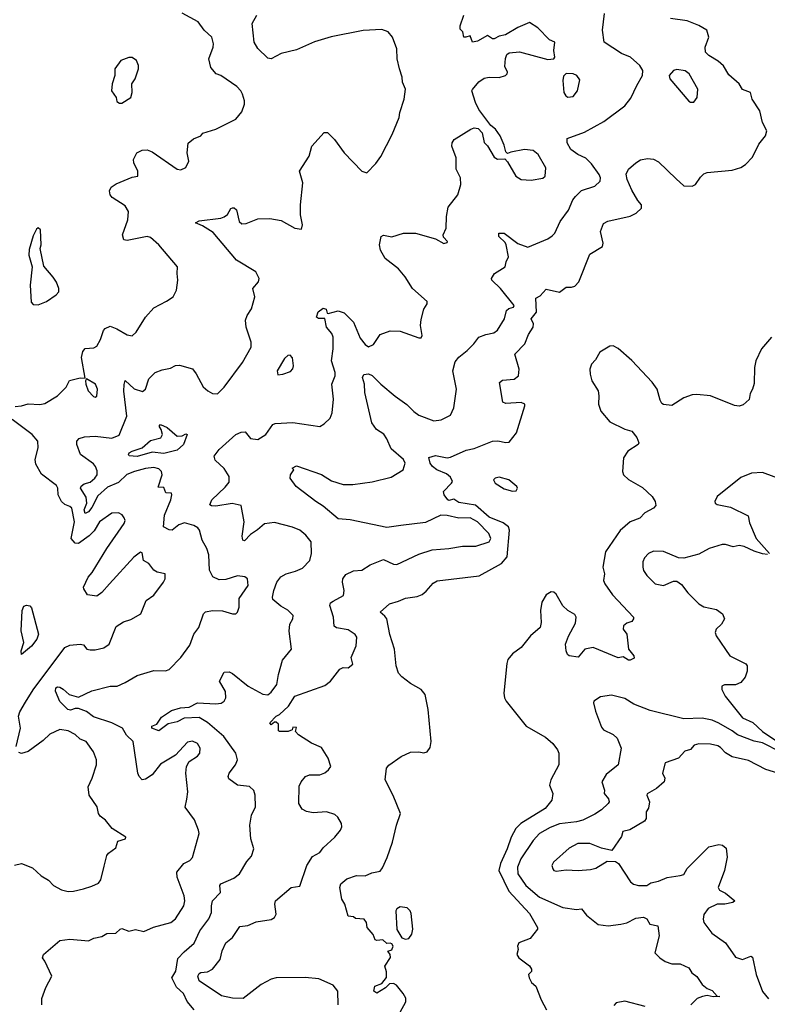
# Model space of a CAD drawing. Extents: x 2199565 to 2323334, y 894172 to 1018966.
# Tile 250 of 256: x 2228295 to 2232754, y 997258 to 1003128. Entities that reach past the tile are written whole.
import ezdxf

# ---------------------------------------------------------------- set-up
doc = ezdxf.new("R2010")
doc.units = 0

msp = doc.modelspace()

# ---------------------------------------------------------------- linework, layer by layer
at = {"layer": '0CON10XD'}
for points in [[(2228427.8, 997255), (2228427.6, 997292.4), (2228451.3, 997358.7), (2228486.2, 997425), (2228445, 997513.8), (2228431.4, 997535), (2228436.9, 997555), (2228535, 997638), (2228595, 997645.8), (2228705, 997636), (2228737.7, 997652.3), (2228785, 997662), (2228815, 997680), (2228868.8, 997681.2), (2228894.2, 997705.8), (2228905, 997708.8), (2228945, 997693.8), (2228985, 997703.3), (2229035, 997692), (2229093, 997717), (2229196.7, 997745), (2229225, 997767.1), (2229273.1, 997845), (2229279.3, 997875), (2229276.1, 997905), (2229234, 998015), (2229233.1, 998045), (2229273.2, 998096.8), (2229309.2, 998115), (2229325, 998133.8), (2229364.4, 998275), (2229362.2, 998295), (2229337.4, 998357.4), (2229282.6, 998432.6), (2229291.4, 998481.4), (2229297.3, 998525), (2229286.7, 998635), (2229289.4, 998675), (2229305.8, 998705), (2229355, 998737.8), (2229369.1, 998755), (2229371.5, 998785), (2229355, 998812.9), (2229325, 998825.6), (2229295, 998820.6), (2229225, 998743.8), (2229135, 998688.6), (2229084.5, 998625.5), (2229045, 998600.8), (2229025, 998596), (2229007.5, 998615), (2229000, 998635), (2228971.9, 998825), (2228931.9, 998861.9), (2228909.1, 998905), (2228845, 998936.2), (2228735, 998971.8), (2228693.3, 999003.3), (2228645, 999020.9), (2228625, 999021.5), (2228598.3, 999011.7), (2228582.9, 999015), (2228533.8, 999063.8), (2228507.8, 999125), (2228510.8, 999145), (2228519.7, 999150.3), (2228535, 999149.1), (2228555, 999136.5), (2228590, 999105), (2228645, 999089.2), (2228725, 999127.5), (2228835, 999154.3), (2228876.7, 999155), (2228924.5, 999175.5), (2228995, 999218.9), (2229095, 999247.1), (2229164.1, 999245.9), (2229185.8, 999254.2), (2229256, 999325), (2229310.5, 999399.5), (2229334.5, 999465), (2229362.9, 999505), (2229392, 999585), (2229403.2, 999596.8), (2229444.2, 999605.8), (2229505, 999604.2), (2229565, 999586.2), (2229583.3, 999586.7), (2229593.8, 999596.2), (2229603.9, 999626.1), (2229603.4, 999676.6), (2229657.5, 999755), (2229653.8, 999795), (2229637, 999807), (2229595, 999811.4), (2229525, 999790.5), (2229485, 999788.5), (2229447.3, 999807.3), (2229426.7, 999846.7), (2229423.1, 999936.9), (2229411.9, 999975), (2229383.1, 1000025), (2229367.1, 1000085), (2229358.2, 1000098.2), (2229333.2, 1000113.2), (2229278.2, 1000128.2), (2229244.3, 1000115.7), (2229205, 1000085.5), (2229186.4, 1000086.4), (2229152.2, 1000105), (2229158.8, 1000175), (2229196.7, 1000265), (2229203.3, 1000295), (2229200, 1000305), (2229167.5, 1000307.5), (2229155, 1000340), (2229121.2, 1000341.2), (2229144.4, 1000415), (2229140.8, 1000435), (2229125, 1000450), (2229095, 1000458.5), (2229045, 1000452), (2228980, 1000435), (2228934.3, 1000415.7), (2228885, 1000368.9), (2228819.3, 1000340.7), (2228761.3, 1000288.7), (2228725, 1000219.5), (2228705, 1000194.7), (2228685, 1000183.2), (2228679, 1000205), (2228694.8, 1000245), (2228692.2, 1000282.2), (2228657.5, 1000335), (2228662.4, 1000347.6), (2228679.9, 1000360.1), (2228715, 1000370.2), (2228743.2, 1000395), (2228756.1, 1000415), (2228757.8, 1000437.8), (2228747.7, 1000465), (2228735, 1000480), (2228658.6, 1000535), (2228635.6, 1000595), (2228635.6, 1000615), (2228648.8, 1000631.2), (2228682.1, 1000642.1), (2228745, 1000644.7), (2228845, 1000632.3), (2228888.8, 1000651.2), (2228933.8, 1000765), (2228916.7, 1000913.3), (2228917.3, 1000952.7), (2228925, 1000977.5), (2228977.7, 1000927.7), (2229028.3, 1000911.7), (2229045.8, 1000925), (2229065, 1000986.2), (2229103.3, 1001025), (2229145, 1001041.2), (2229195, 1001050), (2229225, 1001066), (2229248.8, 1001068.8), (2229325, 1001046.2), (2229347.6, 1001017.6), (2229389.7, 1000939.7), (2229416.2, 1000915), (2229445, 1000899.2), (2229475, 1000897.8), (2229515, 1000937.5), (2229624.6, 1001085), (2229675.7, 1001175), (2229676.2, 1001205), (2229645.9, 1001295.9), (2229642.7, 1001337.3), (2229651.2, 1001365), (2229678, 1001405), (2229696.7, 1001475), (2229686.2, 1001525), (2229718.8, 1001565), (2229724, 1001585), (2229703.8, 1001625), (2229587.7, 1001695), (2229449.3, 1001859.3), (2229385, 1001899.2), (2229343.6, 1001916.4), (2229365, 1001930), (2229495, 1001945.8), (2229515, 1001953.1), (2229535, 1001966), (2229555, 1002002.5), (2229565, 1002006.7), (2229575, 1002006.7), (2229588.8, 1001995), (2229604.5, 1001924.5), (2229620.3, 1001910.3), (2229645, 1001912.5), (2229715, 1001941.9), (2229787, 1001943), (2229855, 1001932), (2229935, 1001886.2), (2229975, 1001880), (2229981.2, 1001905), (2229969.2, 1001965), (2229969.4, 1002025), (2229982.9, 1002155), (2229964.2, 1002225), (2230022, 1002315), (2230036.7, 1002375), (2230110, 1002455), (2230130, 1002455), (2230173, 1002413), (2230230.8, 1002335), (2230335, 1002225.6), (2230365, 1002215.6), (2230419.8, 1002270.2), (2230448.3, 1002311.7), (2230516.1, 1002443.9), (2230559.1, 1002545), (2230561.4, 1002575), (2230588.8, 1002655), (2230595.7, 1002715), (2230578.8, 1002755), (2230576.2, 1002785), (2230560, 1002835), (2230546.2, 1002895), (2230543.8, 1002955), (2230517.5, 1003025), (2230492.5, 1003055), (2230455, 1003070), (2230343.6, 1003063.6), (2230153, 1003027), (2230053.4, 1002996.6), (2229945, 1002948.5), (2229855, 1002927.3), (2229795, 1002894.4), (2229775, 1002899.2), (2229715.7, 1002955.7), (2229693.4, 1002993.4), (2229680.8, 1003105), (2229708.8, 1003155)], [(2229169.7, 1001450.3), (2229210, 1001475), (2229231.2, 1001515), (2229238.8, 1001575), (2229233.3, 1001615), (2229236.7, 1001655), (2229125, 1001786.2), (2229075, 1001828.8), (2229055, 1001835.8), (2228935, 1001812.5), (2228916.1, 1001816.1), (2228908.1, 1001845), (2228939.2, 1001935), (2228944, 1001985), (2228925, 1002018), (2228847.4, 1002067.4), (2228834.3, 1002085), (2228831.3, 1002108.7), (2228840.8, 1002129.2), (2228870.9, 1002149.1), (2228965, 1002188.8), (2229000, 1002195), (2228999.2, 1002225), (2228975.7, 1002275), (2228974.2, 1002295), (2228994, 1002335), (2229025, 1002350.6), (2229055, 1002351.9), (2229085, 1002340.6), (2229235, 1002236.7), (2229256.4, 1002233.6), (2229285, 1002247.5), (2229303.3, 1002285), (2229293.8, 1002335), (2229298.8, 1002391.2), (2229331.7, 1002418.3), (2229375, 1002436.7), (2229388, 1002452), (2229463.9, 1002476.1), (2229583.9, 1002536.1), (2229620.7, 1002579.3), (2229636.7, 1002625), (2229636.7, 1002645), (2229623.8, 1002685), (2229614, 1002705), (2229589.4, 1002729.4), (2229495, 1002795.7), (2229467.5, 1002805), (2229435, 1002843.3), (2229424, 1002895), (2229448, 1002965), (2229450, 1002985), (2229441.2, 1003025), (2229395, 1003066.2), (2229360, 1003115), (2229265, 1003166.7)], [(2229336.5, 997225), (2229293.5, 997275), (2229272.6, 997322.6), (2229229.7, 997359.7), (2229202.5, 997415), (2229227.1, 997455), (2229238.8, 997531.2), (2229275, 997571.1), (2229335, 997622.5), (2229369.5, 997695), (2229422.6, 997767.4), (2229439.2, 997805), (2229438.8, 997845), (2229445.5, 997874.5), (2229492, 997925), (2229488, 997965), (2229494, 997975), (2229571.3, 998008.7), (2229606, 998035), (2229650.3, 998109.7), (2229678.3, 998141.7), (2229690.8, 998185), (2229674.4, 998245), (2229667.1, 998325), (2229678, 998385), (2229702, 998435), (2229699.2, 998505), (2229691.7, 998531.7), (2229665, 998555.8), (2229595, 998563.8), (2229542.7, 998602.7), (2229538.8, 998615), (2229544.2, 998635), (2229582.9, 998685), (2229594.3, 998715), (2229584.4, 998755), (2229512.5, 998855), (2229415, 998937.9), (2229365, 998967.6), (2229275, 998963.9), (2229235, 998941.7), (2229180.4, 998929.6), (2229125, 998888.1), (2229083.3, 998905), (2229083.3, 998915), (2229112.4, 998927.6), (2229140.5, 998969.5), (2229200.5, 999009.5), (2229254.6, 999025.4), (2229305, 999028.5), (2229355.7, 999054.3), (2229465, 999048.2), (2229496.5, 999053.5), (2229515, 999064.3), (2229524.5, 999085), (2229522, 999122), (2229487.1, 999185), (2229515, 999238.8), (2229545, 999239.4), (2229565, 999230), (2229657.1, 999155), (2229745, 999106.4), (2229775, 999103.5), (2229795, 999117.8), (2229829.2, 999165), (2229837.9, 999225), (2229861.5, 999308.5), (2229916, 999375), (2229903, 999483), (2229906.4, 999523.6), (2229924, 999555), (2229925.7, 999575), (2229895, 999607.1), (2229851.7, 999631.7), (2229805, 999672), (2229801.9, 999685), (2229810, 999725), (2229828.2, 999775), (2229852.7, 999807.3), (2229885, 999824.6), (2229940.5, 999839.5), (2229981.1, 999858.9), (2230025, 999904), (2230035.7, 999945), (2230034.3, 1000014.3), (2230002, 1000055), (2229965, 1000084.3), (2229922.6, 1000102.6), (2229815, 1000130), (2229755, 1000122.5), (2229714, 1000086), (2229670.6, 1000059.4), (2229635, 1000021.4), (2229626.7, 1000025), (2229621.3, 1000048.7), (2229632.9, 1000135), (2229615, 1000232), (2229563, 1000243), (2229465, 1000228.7), (2229438.9, 1000228.9), (2229429.2, 1000235), (2229440.9, 1000265), (2229519.7, 1000340.3), (2229545, 1000370.8), (2229545.2, 1000405), (2229515, 1000451.8), (2229461.1, 1000501.1), (2229454.8, 1000525), (2229484.4, 1000565.6), (2229585, 1000655.5), (2229615, 1000668.9), (2229640.6, 1000670.6), (2229671.2, 1000631.2), (2229715, 1000624.5), (2229763.1, 1000655), (2229805, 1000713.8), (2229818.8, 1000721.2), (2229925, 1000727.5), (2230085, 1000702.5), (2230111.7, 1000718.3), (2230147, 1000753), (2230158, 1000785), (2230167.1, 1000865), (2230157.5, 1000955), (2230176, 1001005), (2230175.7, 1001025), (2230154.4, 1001095), (2230165.4, 1001165), (2230164.6, 1001234.6), (2230156.5, 1001256.5), (2230124.6, 1001294.6), (2230115, 1001347.5), (2230076.9, 1001346.9), (2230064.6, 1001354.6), (2230075, 1001386.1), (2230105, 1001408.5), (2230121.9, 1001401.9), (2230128.3, 1001378.3), (2230135, 1001376.7), (2230195, 1001392.2), (2230230.9, 1001380.9), (2230285.3, 1001325.3), (2230325, 1001229.2), (2230355, 1001190.8), (2230375, 1001178.6), (2230405, 1001190.8), (2230445, 1001252.2), (2230505, 1001273.3), (2230565, 1001271.1), (2230675, 1001231.2), (2230688.8, 1001231.2), (2230695.8, 1001245), (2230685.6, 1001305), (2230688.7, 1001341.3), (2230705, 1001402.5), (2230725.8, 1001434.2), (2230725, 1001447.5), (2230637.5, 1001525), (2230594.4, 1001595), (2230555, 1001642.9), (2230475, 1001703.8), (2230446.2, 1001755), (2230440, 1001785), (2230450, 1001835), (2230465, 1001843.3), (2230515, 1001833.3), (2230585, 1001856.2), (2230655, 1001856.2), (2230775, 1001821.2), (2230825, 1001794), (2230845, 1001800), (2230846.7, 1001805), (2230822.1, 1001832.1), (2230820.8, 1001845), (2230838.8, 1001885), (2230840.6, 1001955), (2230850.2, 1002009.8), (2230907.5, 1002085), (2230925.5, 1002145), (2230924.3, 1002185), (2230897.6, 1002237.6), (2230897.8, 1002305), (2230872.5, 1002375), (2230874.2, 1002395), (2230887, 1002413), (2230985, 1002476), (2231005, 1002484), (2231029.7, 1002479.7), (2231053, 1002453), (2231065.6, 1002395.6), (2231085, 1002376.7), (2231125, 1002308.8), (2231145, 1002296.7), (2231188.3, 1002298.3), (2231205, 1002280), (2231254.4, 1002194.4), (2231285.9, 1002175.9), (2231345, 1002171.2), (2231415, 1002183.3), (2231428.8, 1002195), (2231432, 1002245), (2231388, 1002325), (2231357.9, 1002347.9), (2231305.9, 1002354.1), (2231225, 1002337.5), (2231205, 1002330), (2231195, 1002340), (2231185, 1002380), (2231160, 1002435), (2231132, 1002475), (2231105, 1002496.7), (2231033.6, 1002593.6), (2231012.9, 1002635), (2230992.5, 1002705), (2230995, 1002712.5), (2231033, 1002757), (2231065, 1002778.8), (2231095, 1002786), (2231155, 1002784.2), (2231192.5, 1002795), (2231202.5, 1002805), (2231203.3, 1002815), (2231189.3, 1002849.3), (2231192.3, 1002897.7), (2231199.5, 1002920.5), (2231215, 1002931.2), (2231275, 1002936.2), (2231445, 1002890), (2231480, 1002895), (2231486.7, 1002905), (2231481.2, 1002945), (2231485.7, 1002995), (2231455, 1003008.8), (2231385, 1003078.8), (2231335, 1003112.5), (2231265, 1003081.2), (2231191.7, 1003038.3), (2231155, 1003030), (2231125, 1003014), (2231114.1, 1003014.1), (2231085, 1003033.8), (2231025, 1003000.6), (2230995, 1002994), (2230982.5, 1003032.5), (2230956.1, 1003023.9), (2230943.3, 1003025), (2230937.5, 1003055), (2230922.3, 1003072.3), (2230922.7, 1003092.7), (2230943.8, 1003155)], [(2230194.6, 997254.6), (2230191.5, 997335), (2230165, 997371.4), (2230078.6, 997408.6), (2229996.6, 997416.6), (2229825, 997414.7), (2229795, 997406.8), (2229735.5, 997375), (2229627.2, 997292.8), (2229565, 997294), (2229499, 997309), (2229365, 997398.5), (2229357.6, 997425), (2229365, 997440.9), (2229375, 997447.5), (2229415, 997451.2), (2229445, 997467.5), (2229490.8, 997525), (2229503.5, 997576.5), (2229524.3, 997625), (2229565, 997655.6), (2229608.5, 997721.5), (2229655, 997728.2), (2229705, 997749.1), (2229795, 997763.1), (2229815.5, 997774.5), (2229824.3, 997795), (2229816.9, 997855), (2229820.8, 997875), (2229913.3, 997955), (2229965, 997962.5), (2230007.8, 998085), (2230042, 998138), (2230085, 998162), (2230105, 998190), (2230175, 998253.8), (2230208.8, 998295), (2230216.2, 998315), (2230214, 998335), (2230193, 998373), (2230175, 998390), (2230125, 998405.8), (2230045, 998399.2), (2230005, 998406.2), (2229980.5, 998420.5), (2229958.8, 998455), (2229962.3, 998557.7), (2229973.3, 998585), (2230000, 998615), (2230023.6, 998626.4), (2230085, 998625.4), (2230115, 998637.7), (2230137.5, 998655), (2230150.5, 998675), (2230135.6, 998725), (2230095, 998788), (2230035, 998814.2), (2229957.5, 998865), (2229940, 998885), (2229945, 998907.5), (2229925, 998910), (2229920, 998895), (2229896.1, 998883.9), (2229845, 998883.3), (2229838.3, 998888.3), (2229838.3, 998928.3), (2229825, 998940), (2229815, 998940), (2229795, 998923.3), (2229787.5, 998935), (2229824, 998975), (2229845, 998986), (2229897.5, 999035), (2229935, 999094.5), (2230115, 999159.3), (2230148.8, 999185), (2230203.9, 999256.1), (2230225, 999265.7), (2230255, 999262.9), (2230282.5, 999285), (2230272.5, 999325), (2230302.5, 999395), (2230306.4, 999446.4), (2230295, 999462.9), (2230255, 999490), (2230185, 999501.4), (2230171.5, 999511.5), (2230167.5, 999565), (2230144.4, 999635), (2230149.4, 999650.6), (2230165, 999661.9), (2230225.4, 999694.6), (2230230.6, 999725), (2230220.6, 999775), (2230222.9, 999795), (2230240.7, 999819.3), (2230285, 999842.9), (2230335, 999847.1), (2230385, 999878.6), (2230465, 999909.4), (2230525, 999881.4), (2230545, 999880), (2230675, 999941.9), (2230755, 999968.1), (2230855, 999974.4), (2230935, 999989.4), (2231015, 999988.9), (2231095, 1000016), (2231104.4, 1000035), (2231092.2, 1000065), (2231024.7, 1000135), (2230981.5, 1000158.5), (2230915, 1000155.7), (2230845, 1000172.5), (2230806.9, 1000173.1), (2230715, 1000129.5), (2230567.9, 1000112.1), (2230485, 1000100.5), (2230265, 1000146.3), (2230195, 1000152.5), (2230105, 1000228.5), (2230060.5, 1000255), (2229944, 1000345), (2229908.8, 1000395), (2229910, 1000415), (2229930, 1000445), (2229920, 1000455), (2229945, 1000468.8), (2230095, 1000417.3), (2230155, 1000379.2), (2230225, 1000356.6), (2230282.5, 1000357.5), (2230397.2, 1000372.8), (2230509.7, 1000400.3), (2230582, 1000445), (2230594.4, 1000485), (2230585, 1000505.7), (2230510.2, 1000570.2), (2230485, 1000630), (2230467.4, 1000657.4), (2230423.3, 1000685), (2230395.5, 1000725), (2230353.2, 1000905), (2230351.1, 1000955), (2230339.4, 1000995), (2230347.4, 1001012.6), (2230375, 1001017.6), (2230397.4, 1001007.4), (2230449.1, 1000955), (2230533.9, 1000883.9), (2230604.4, 1000834.4), (2230645, 1000791.2), (2230675, 1000769.5), (2230765, 1000735.8), (2230808.3, 1000741.7), (2230865, 1000770), (2230884.4, 1000815), (2230900, 1000925), (2230879.1, 1001035), (2230891.2, 1001088.8), (2230913.4, 1001116.6), (2230964, 1001155), (2231004.2, 1001195.8), (2231033.3, 1001235), (2231075, 1001251.9), (2231122, 1001262), (2231145, 1001277.5), (2231185.6, 1001345), (2231198.5, 1001395), (2231213.2, 1001406.8), (2231240, 1001415), (2231243.3, 1001425), (2231161.9, 1001525), (2231110, 1001575), (2231108.8, 1001585), (2231127.5, 1001615), (2231190.6, 1001655), (2231195.8, 1001685), (2231210.9, 1001715), (2231195.9, 1001785.9), (2231189.4, 1001799.4), (2231152.5, 1001835), (2231153.3, 1001855), (2231185.3, 1001855.3), (2231265, 1001794.3), (2231325, 1001772.5), (2231445, 1001821.9), (2231471.3, 1001838.7), (2231487.5, 1001855), (2231518.6, 1001925), (2231567.9, 1001992.1), (2231594.6, 1002055), (2231609.5, 1002075), (2231645, 1002110.5), (2231725, 1002135.7), (2231756.9, 1002165), (2231758.1, 1002185), (2231750.6, 1002205), (2231705, 1002268.9), (2231671.9, 1002301.9), (2231624.3, 1002324.3), (2231581.1, 1002355), (2231560.6, 1002395), (2231560.6, 1002419.4), (2231663.1, 1002456.9), (2231779.2, 1002520.8), (2231905, 1002613.8), (2231939.7, 1002660.3), (2231975, 1002736.7), (2232010, 1002795), (2232011.2, 1002825), (2231993.8, 1002855), (2231938.8, 1002905), (2231885, 1002927.1), (2231780.8, 1002995), (2231771.4, 1003065), (2231782, 1003165)], [(2230565, 997210), (2230597.8, 997272.2), (2230597.5, 997295), (2230582.7, 997322.7), (2230542.2, 997372.2), (2230525, 997382), (2230500.8, 997379.2), (2230476.7, 997355), (2230425, 997323.3), (2230407.5, 997335), (2230413.6, 997366.4), (2230455, 997382.5), (2230481.7, 997418.3), (2230481.7, 997451.7), (2230472.5, 997485), (2230506.4, 997536.4), (2230503.6, 997553.6), (2230490, 997575), (2230515, 997582.5), (2230522.5, 997605), (2230515, 997617.5), (2230505, 997622.5), (2230485, 997620), (2230461.7, 997641.7), (2230425, 997637.5), (2230415, 997642.5), (2230403.6, 997673.6), (2230367.5, 997715), (2230362.5, 997745), (2230350, 997765), (2230298.3, 997768.3), (2230285, 997780), (2230255, 997782.5), (2230234, 997855), (2230216.7, 997885), (2230203.8, 997955), (2230211.2, 997975), (2230246.7, 998005), (2230303.9, 998026.1), (2230355, 998024.5), (2230395, 998042), (2230445, 998052), (2230458.1, 998071.9), (2230487, 998133), (2230519.2, 998225), (2230542.3, 998325), (2230566.4, 998395), (2230522.6, 998502.6), (2230473.8, 998595), (2230483.3, 998665), (2230496.1, 998683.9), (2230570, 998735), (2230625, 998761.2), (2230675, 998763.8), (2230705, 998756), (2230725, 998762), (2230742.2, 998787.8), (2230748.2, 998825), (2230730.4, 999015), (2230712.4, 999105), (2230688.9, 999135), (2230625, 999170.8), (2230575, 999209.2), (2230555, 999232.7), (2230541.1, 999275), (2230530.7, 999375), (2230501.6, 999461.6), (2230484.4, 999555), (2230472.5, 999572.5), (2230444, 999595), (2230501.2, 999645), (2230555, 999660.4), (2230595, 999679.6), (2230665, 999689.5), (2230695, 999700.9), (2230720, 999720), (2230761.2, 999768.8), (2230785, 999782.2), (2231035, 999812.7), (2231168.5, 999885), (2231201.8, 999925), (2231215.4, 1000085), (2231211.1, 1000105), (2231178.1, 1000128.1), (2231095, 1000161.4), (2231013, 1000233), (2230915, 1000249.4), (2230885, 1000270), (2230855, 1000261.2), (2230847.5, 1000265), (2230826.7, 1000295), (2230822.5, 1000315), (2230871.2, 1000365), (2230876, 1000375), (2230865, 1000400), (2230840.8, 1000420.8), (2230782.9, 1000445), (2230757.8, 1000465), (2230743.5, 1000485), (2230735, 1000517.5), (2230775, 1000529.4), (2230845, 1000516.7), (2230865, 1000519.4), (2230958.6, 1000561.4), (2231005, 1000572.5), (2231115, 1000614.5), (2231147, 1000617), (2231195, 1000607.5), (2231215, 1000609.4), (2231258.1, 1000665), (2231308.5, 1000825), (2231307.1, 1000835), (2231285, 1000845.5), (2231195, 1000840), (2231177.1, 1000847.1), (2231156.2, 1000965), (2231175, 1000979.2), (2231245, 1000984.4), (2231269.4, 1001005), (2231273.8, 1001045), (2231248.5, 1001135), (2231308.5, 1001195), (2231329.4, 1001250.6), (2231357.8, 1001295), (2231359.1, 1001315), (2231345.6, 1001345), (2231376.5, 1001385), (2231372.5, 1001467.5), (2231399.1, 1001480.9), (2231435, 1001521.5), (2231515, 1001502.9), (2231555, 1001534.4), (2231585, 1001532.9), (2231605, 1001540), (2231630.6, 1001565), (2231695, 1001730), (2231770, 1001775), (2231774.2, 1001795), (2231758.9, 1001865), (2231776.4, 1001913.6), (2231803, 1001927), (2231935, 1001956.7), (2231972, 1001975), (2232003.8, 1002005), (2232004, 1002025), (2231981.1, 1002051.1), (2231945, 1002111.4), (2231918.8, 1002175), (2231912.9, 1002207.1), (2231925, 1002236.7), (2231968.8, 1002275), (2231997.9, 1002292.1), (2232039.5, 1002300.5), (2232075, 1002297.5), (2232105, 1002281.4), (2232209.4, 1002179.4), (2232255, 1002138.2), (2232305, 1002135.6), (2232325.3, 1002144.7), (2232355, 1002188.8), (2232375, 1002208.8), (2232395, 1002218), (2232545, 1002231.2), (2232595, 1002248), (2232624.3, 1002265.7), (2232665, 1002308.8), (2232704.1, 1002385.9), (2232743.3, 1002435), (2232750, 1002465), (2232725.6, 1002515), (2232709.5, 1002585), (2232663.9, 1002653.9), (2232653.3, 1002693.3), (2232605, 1002712.5), (2232585, 1002745.6), (2232525, 1002800), (2232492.7, 1002852.8), (2232461.4, 1002881.4), (2232405, 1002914.4), (2232385.6, 1002935), (2232383.5, 1002965), (2232404.5, 1003025), (2232392.5, 1003065), (2232345, 1003094.6), (2232275, 1003121.5), (2232175.8, 1003135.8)], [(2228890.7, 1002630.7), (2228905, 1002631.2), (2228958.8, 1002665), (2228966, 1002695), (2228963.3, 1002745), (2228984, 1002775), (2229003.8, 1002835), (2229003.3, 1002855), (2228991.2, 1002885), (2228965, 1002903.3), (2228945, 1002903.3), (2228897.5, 1002885), (2228863.3, 1002835), (2228863.3, 1002795), (2228846.7, 1002745), (2228842.5, 1002705), (2228870, 1002665), (2228875, 1002640), (2228890.7, 1002630.7)], [(2231565, 1002666.2), (2231595, 1002671.2), (2231622.5, 1002705), (2231635, 1002770), (2231617.5, 1002795), (2231595, 1002806.2), (2231553.3, 1002806.7), (2231538.3, 1002791.7), (2231533.3, 1002765), (2231540, 1002695), (2231551.2, 1002675), (2231565, 1002666.2)], [(2232315, 1002636.7), (2232335.8, 1002664.2), (2232338.8, 1002715), (2232287.5, 1002805), (2232264.2, 1002824.2), (2232215, 1002831.9), (2232193.8, 1002825), (2232167.5, 1002795), (2232173.3, 1002775), (2232285, 1002643.3), (2232295, 1002636.7), (2232315, 1002636.7)], [(2228405, 1001427.5), (2228415, 1001432.5), (2228455, 1001447.5), (2228513, 1001487), (2228527.5, 1001505), (2228527.5, 1001525), (2228513.6, 1001563.6), (2228495, 1001592.5), (2228438.3, 1001658.3), (2228417.5, 1001765), (2228422.5, 1001785), (2228420, 1001875), (2228405, 1001887.5), (2228395, 1001880), (2228375, 1001840), (2228351.7, 1001758.3), (2228350, 1001725), (2228370, 1001655), (2228356.7, 1001545), (2228362.5, 1001445), (2228375, 1001430), (2228405, 1001427.5)], [(2228267.1, 1000822.9), (2228305, 1000825.6), (2228345, 1000838.6), (2228415, 1000833.3), (2228445, 1000840), (2228520.8, 1000885), (2228572.3, 1000937.7), (2228592.2, 1000977.8), (2228655, 1000993.3), (2228685, 1000990), (2228664.4, 1001115), (2228670.6, 1001149.4), (2228685, 1001166.9), (2228737.4, 1001172.6), (2228755, 1001180.8), (2228777.9, 1001222.1), (2228794.5, 1001275), (2228805, 1001287.1), (2228835, 1001301.4), (2228875, 1001285.7), (2228935, 1001248.6), (2228965, 1001244), (2228990, 1001265), (2229044.5, 1001355.5), (2229095, 1001410), (2229169.7, 1001450.3)], [(2232779.6, 1001235), (2232720, 1001165), (2232684.3, 1001095), (2232677.1, 1001055), (2232675, 1000960), (2232666, 1000925), (2232651.2, 1000898.8), (2232645.8, 1000864.2), (2232608.8, 1000831.2), (2232585.7, 1000824.3), (2232558.3, 1000828.3), (2232415, 1000885.6), (2232332.6, 1000892.6), (2232305, 1000891.5), (2232256.4, 1000873.6), (2232185, 1000828), (2232135, 1000833.3), (2232125, 1000840), (2232115, 1000860), (2232096.2, 1000925), (2232068, 1000968), (2231945, 1001097.1), (2231865, 1001167.5), (2231835, 1001184.2), (2231815, 1001180.8), (2231755, 1001145.6), (2231729.3, 1001100.7), (2231705.3, 1001074.7), (2231696.2, 1001045), (2231696.4, 1001015), (2231706.9, 1000975), (2231744.6, 1000914.6), (2231749.2, 1000885), (2231746.2, 1000835), (2231760, 1000795), (2231815, 1000731.4), (2231905, 1000687.5), (2231946.7, 1000675), (2231975, 1000637.5), (2231986.7, 1000605), (2231983.3, 1000595), (2231921.2, 1000555), (2231895.8, 1000515), (2231890, 1000435), (2231896, 1000415), (2231926.3, 1000386.3), (2232009.3, 1000339.3), (2232067.5, 1000285), (2232084.2, 1000255), (2232088, 1000232), (2232075, 1000216.7), (2232022.7, 1000187.3), (2231994.1, 1000155.9), (2231935, 1000133.8), (2231876.6, 1000083.4), (2231788.2, 999955), (2231772.5, 999865), (2231782.2, 999825), (2231777.3, 999785), (2231785.5, 999765), (2231829.9, 999699.9), (2231956.2, 999565), (2231956.7, 999555), (2231945, 999540), (2231915, 999530), (2231896.2, 999515), (2231894, 999495), (2231915.7, 999465), (2231926.7, 999375), (2231956.9, 999335), (2231959.4, 999320.6), (2231935, 999309.4), (2231925, 999310), (2231895, 999330), (2231865, 999323.3), (2231715, 999385.7), (2231666.2, 999375), (2231625, 999326.7), (2231572.5, 999335), (2231562.7, 999342.7), (2231554.2, 999364.2), (2231550.6, 999405), (2231567.4, 999452.6), (2231609.1, 999530.9), (2231612.9, 999565), (2231605, 999581.2), (2231565, 999606), (2231535, 999633.8), (2231495, 999702.5), (2231480, 999715), (2231465, 999716.2), (2231435, 999698.8), (2231410, 999655), (2231401.1, 999605), (2231405.7, 999535), (2231398.8, 999505), (2231341.2, 999455), (2231285, 999386), (2231233.7, 999346.3), (2231206.9, 999313.1), (2231199.4, 999290.6), (2231183.2, 999113.2), (2231185.6, 999085), (2231195.4, 999065.4), (2231315, 998916), (2231430.5, 998850.5), (2231475, 998812.5), (2231503.3, 998775), (2231510, 998755), (2231510.8, 998685), (2231461.9, 998595)], [(2229835, 1001010.6), (2229865, 1001014.5), (2229909.5, 1001030.5), (2229923.3, 1001046.7), (2229928.6, 1001065), (2229922.1, 1001112.1), (2229908.9, 1001128.9), (2229895, 1001126.5), (2229875, 1001107.3), (2229831.2, 1001035), (2229835, 1001010.6)], [(2228745, 1000877.5), (2228755, 1000883.3), (2228759.2, 1000925), (2228748, 1000955), (2228692.5, 1000987.5), (2228687.5, 1000975), (2228690, 1000955), (2228704, 1000915), (2228735, 1000882.5), (2228745, 1000877.5)], [(2228273.1, 998795), (2228300.5, 998905), (2228287.3, 998975), (2228295, 999000.6), (2228330.5, 999059.5), (2228375, 999131.9), (2228565, 999385.3), (2228595, 999398.8), (2228655.6, 999405.6), (2228675, 999400), (2228696, 999376), (2228715, 999372), (2228745, 999370.8), (2228797.6, 999382.4), (2228829.2, 999405), (2228870.3, 999509.7), (2228915, 999538), (2228957.9, 999552.1), (2229018, 999585), (2229049.2, 999665), (2229095, 999696.2), (2229152, 999775), (2229162, 999795), (2229163.3, 999825), (2229115, 999834.2), (2229095.5, 999845.5), (2229065.4, 999885.4), (2229033.9, 999903.9), (2229025, 999950), (2229015, 999954.4), (2228975, 999922.7), (2228831.6, 999765), (2228785, 999713.3), (2228755, 999691.4), (2228699.5, 999699.5), (2228676.7, 999735), (2228676, 999745), (2228702.5, 999805), (2228727.7, 999832.3), (2228814.5, 999975.5), (2228918.3, 1000125), (2228923.1, 1000143.1), (2228917.9, 1000157.9), (2228905.8, 1000175.8), (2228885, 1000187.9), (2228845, 1000185.5), (2228770, 1000135), (2228738.9, 1000081.1), (2228709.1, 1000050.9), (2228645.3, 1000004.7), (2228625, 1000007.6), (2228602.7, 1000035), (2228622.7, 1000135), (2228606.1, 1000215), (2228595, 1000226.2), (2228565, 1000236.7), (2228544.7, 1000254.7), (2228524.4, 1000295), (2228522.5, 1000335), (2228515, 1000350), (2228425, 1000418.1), (2228391.9, 1000478.1), (2228387.9, 1000505), (2228405.6, 1000575.6), (2228403.1, 1000615), (2228370, 1000655), (2228250, 1000745)], [(2228995, 1000524.4), (2228947.9, 1000527.9), (2228943.3, 1000535), (2228948.9, 1000545), (2228965, 1000555.5), (2229025.4, 1000574.6), (2229075, 1000620), (2229137.1, 1000635), (2229146.2, 1000655), (2229139.6, 1000685), (2229127.1, 1000705), (2229135, 1000714.2), (2229175, 1000696.4), (2229235, 1000646), (2229263.3, 1000646.7), (2229285, 1000659.2), (2229293.3, 1000655), (2229272, 1000595), (2229235, 1000562.2), (2229155, 1000542.7), (2229085, 1000550.2), (2228995, 1000524.4)], [(2231235, 1000318), (2231255, 1000320), (2231264, 1000335), (2231260, 1000345), (2231212, 1000385), (2231155, 1000400.6), (2231130, 1000395), (2231120, 1000385), (2231131.2, 1000365), (2231185, 1000331.9), (2231235, 1000318)], [(2232865, 1000376.5), (2232725, 1000428.1), (2232660, 1000425), (2232595, 1000398), (2232454, 1000285), (2232440, 1000255), (2232442.5, 1000245), (2232455, 1000236.7), (2232535, 1000221.9), (2232640, 1000170), (2232648.2, 1000128.2), (2232687.1, 1000035), (2232766.2, 999945)], [(2232755, 999940), (2232725, 999943.8), (2232675, 999958.8), (2232615, 999988.2), (2232585.9, 999994.1), (2232550, 999985), (2232505, 1000000), (2232485, 999999.4), (2232406.7, 999975), (2232345, 999940.6), (2232255, 999916.9), (2232225, 999919.4), (2232135, 999957.8), (2232075, 999958.7), (2232045.7, 999945), (2232021.2, 999918.8), (2232012.2, 999895), (2232011.1, 999865), (2232015.6, 999845), (2232034.3, 999815), (2232085, 999765.6), (2232135, 999754.4), (2232195, 999780), (2232215, 999781.2), (2232241.2, 999761.2), (2232280.3, 999710.3), (2232346, 999645), (2232375, 999628.1), (2232451.7, 999611.7), (2232486.7, 999585), (2232498.8, 999555), (2232480, 999525), (2232448.6, 999495), (2232442.5, 999475), (2232449.2, 999455), (2232530.8, 999335), (2232625, 999286.7), (2232633.3, 999275), (2232633, 999243), (2232621.2, 999208.8), (2232595, 999176.2), (2232565, 999162), (2232498.3, 999161.7), (2232482.5, 999155), (2232482, 999135), (2232502.9, 999095), (2232605, 998965.6), (2232667.6, 998937.6), (2232724.2, 998885), (2232805, 998829.6)], [(2228305, 999343.8), (2228304.3, 999364.3), (2228318.9, 999415), (2228304, 999485), (2228308.8, 999605), (2228319.5, 999630.5), (2228335, 999637.5), (2228355, 999632.5), (2228365, 999621.2), (2228407.2, 999465), (2228397.2, 999435), (2228365, 999392.4), (2228305, 999343.8)], [(2232835, 998761.2), (2232725, 998816.9), (2232675, 998826.9), (2232575, 998863.7), (2232545, 998888.4), (2232465, 998934.8), (2232425, 998951), (2232365, 998962.9), (2232255, 998960.3), (2232055, 999008.6), (2231957.2, 999047.2), (2231905, 999080), (2231825, 999100.8), (2231759.5, 999090.5), (2231718.8, 999065), (2231716.2, 999055), (2231729.2, 999005), (2231765, 998910), (2231776.2, 998895), (2231835, 998865.6), (2231859.2, 998845), (2231882.9, 998785), (2231864, 998685), (2231792, 998628), (2231766.2, 998585), (2231782, 998535), (2231781.4, 998515), (2231806.7, 998483.3), (2231810, 998465), (2231805.6, 998455), (2231765, 998416.7), (2231725, 998390.5), (2231653.9, 998356.1), (2231615, 998345.4), (2231515, 998333.9), (2231457.9, 998312.1), (2231394.7, 998275.3), (2231357.5, 998235), (2231283.4, 998125), (2231263.8, 998075), (2231265.4, 998035), (2231313.2, 997965), (2231395, 997895.4), (2231535, 997834.4), (2231615, 997822.5), (2231645, 997826), (2231675, 997788.8), (2231745, 997734.3), (2231805, 997725.8), (2231880, 997735), (2231915, 997744.3), (2231969.5, 997770.5), (2232015, 997777.5), (2232035, 997767.5), (2232052.5, 997735), (2232100, 997725), (2232108.8, 997665), (2232083.3, 997565), (2232112.5, 997535), (2232145, 997512.7), (2232185, 997499.1), (2232235, 997498.5), (2232285.8, 997475), (2232304.3, 997445), (2232332.8, 997422.8), (2232365, 997376), (2232395, 997350.9), (2232425, 997339.1), (2232455, 997306.7), (2232470, 997305), (2232431.7, 997301.7), (2232395, 997310), (2232367.5, 997305), (2232335, 997292.5), (2232297.5, 997255)], [(2228265, 998086.7), (2228305, 998096.2), (2228371.7, 998071.7), (2228423.2, 998023.2), (2228467.4, 997997.4), (2228496.2, 997965), (2228545, 997940.9), (2228585, 997930.5), (2228615, 997931.8), (2228675, 997946.9), (2228725, 997961.4), (2228765, 997980.8), (2228779.3, 998000.7), (2228799.5, 998080.5), (2228815.6, 998144.4), (2228825, 998158.8), (2228869.1, 998190.9), (2228880.6, 998229.4), (2228926.7, 998243.3), (2228927.5, 998255), (2228846, 998305), (2228806, 998355), (2228775, 998379.2), (2228765.6, 998395), (2228758, 998435), (2228710, 998505), (2228703.3, 998555), (2228728.2, 998605), (2228753.6, 998685), (2228753.5, 998715), (2228735, 998763.8), (2228691.2, 998825), (2228655, 998838.6), (2228626.2, 998866.2), (2228585, 998887.7), (2228535, 998896.7), (2228475, 998868.2), (2228435, 998830), (2228345, 998764), (2228305, 998753.3), (2228289.3, 998759.3)], [(2232895, 998610.9), (2232745, 998656.6), (2232641.3, 998711.3), (2232545, 998732.3), (2232505, 998757.5), (2232475, 998789.4), (2232458.2, 998798.2), (2232415, 998809.6), (2232345, 998811.4), (2232317.8, 998802.2), (2232295, 998777.5), (2232262.4, 998767.6), (2232223.3, 998725), (2232145, 998696.7), (2232128.6, 998635), (2232142.9, 998605), (2232138.6, 998585), (2232093.8, 998545), (2232036.8, 998513.2), (2232034.4, 998505), (2232051.4, 998465), (2232046.1, 998426.1), (2232030.8, 998405), (2232031.4, 998365), (2232021.1, 998348.9), (2231932.9, 998297.1), (2231892.1, 998287.9), (2231885, 998258.8), (2231825.7, 998174.3), (2231765, 998188.8), (2231695, 998216.4), (2231624.1, 998215.9), (2231572.1, 998187.9), (2231479.2, 998105), (2231469.2, 998085), (2231473.8, 998065), (2231480, 998055), (2231495, 998051.4), (2231555, 998059.5), (2231625.4, 998055.4), (2231698.9, 998061.1), (2231731.7, 998068.3), (2231799.4, 998110.6), (2231848.1, 998108.1), (2231866.4, 998096.4), (2231938.6, 997988.6), (2231955, 997974.4), (2231985, 997966.4), (2232035, 997965.6), (2232058.9, 997981.1), (2232105, 997992.2), (2232156, 998014), (2232235, 998025.4)], [(2231461.9, 998595), (2231454.4, 998565), (2231474.2, 998515), (2231469.2, 998475), (2231429.4, 998425), (2231283.4, 998336.6), (2231253.3, 998306.7), (2231225.2, 998254.8), (2231201.9, 998185), (2231162.2, 998097.8), (2231152.2, 998055), (2231212.5, 997932.5), (2231335, 997798.6), (2231383.3, 997715), (2231382.5, 997705), (2231339.3, 997650.7), (2231272.5, 997625), (2231263.8, 997605), (2231267.5, 997585), (2231260, 997555), (2231272.5, 997535), (2231336.4, 997486.4), (2231347.7, 997467.7), (2231347.7, 997452.3), (2231330, 997435), (2231332.5, 997415), (2231347, 997387), (2231372.5, 997365), (2231404.1, 997284.1), (2231436.7, 997225)], [(2232235, 998025.4), (2232255, 998030.6), (2232275, 998066.9), (2232405, 998196), (2232465, 998210), (2232486.7, 998206.7), (2232508.3, 998188.3), (2232513.8, 998135), (2232499.4, 998055), (2232460, 997955), (2232468.2, 997938.2), (2232505, 997920), (2232560, 997875), (2232547.5, 997865), (2232500, 997855), (2232455, 997854.3), (2232402, 997828), (2232375, 997793.8), (2232371.2, 997765), (2232375.5, 997745), (2232422.7, 997682.7), (2232504.2, 997625), (2232565, 997538), (2232605, 997524), (2232655, 997544), (2232665, 997538.8), (2232687.8, 997435), (2232725, 997334.2), (2232760.8, 997290.8)], [(2230595, 997645.6), (2230615, 997649.4), (2230632.9, 997675), (2230639.6, 997705), (2230629.4, 997799.4), (2230622.9, 997815), (2230605, 997831.9), (2230565, 997839.5), (2230545, 997826.9), (2230538.5, 997815), (2230544.3, 997704.3), (2230574.4, 997654.4), (2230595, 997645.6)], [(2232025, 997244.3), (2231905, 997275.5), (2231853, 997267), (2231839.3, 997250.7)]]:
    msp.add_lwpolyline(points, dxfattribs=at)

doc.saveas('drawing.dxf')
